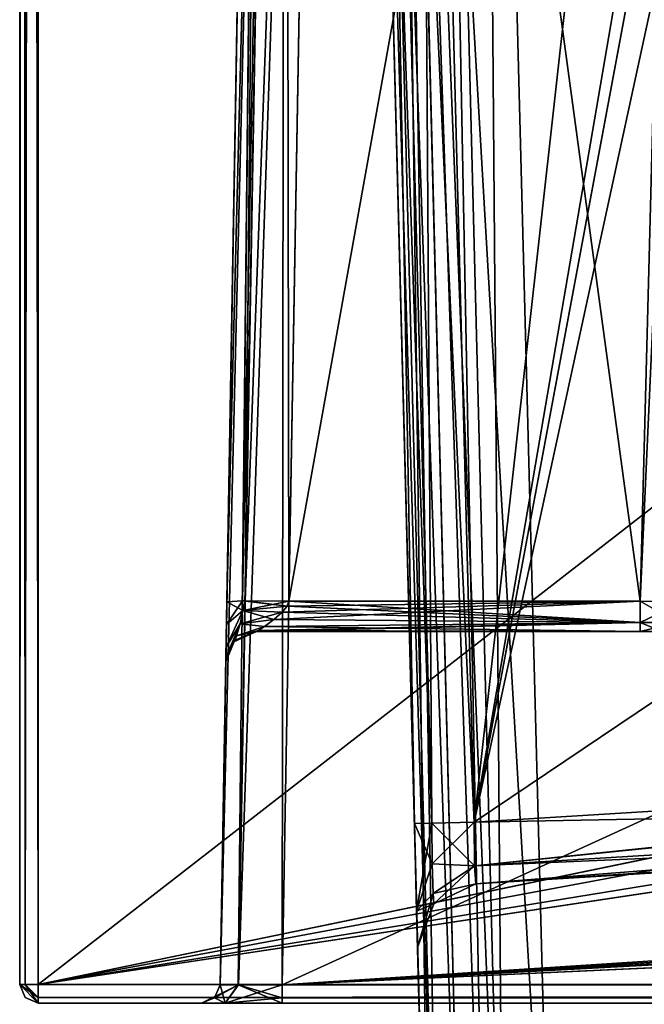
# Model space of a CAD drawing. Header units: millimetres. Extents: x -55 to 55, y -4 to 85.
# Tile 2 of 256: x -54.65 to -49.61, y -0.01 to 7.94. Entities that reach past the tile are written whole.
import ezdxf

# ---------------------------------------------------------------- set-up
doc = ezdxf.new("R2010")
doc.units = ezdxf.units.MM
doc.header["$LTSCALE"] = 74.742497
for name, color, linetype in [('20', 7, 'CONTINUOUS'), ('210', 7, 'CONTINUOUS'), ('211', 7, 'CONTINUOUS'), ('212', 7, 'CONTINUOUS'), ('22', 7, 'CONTINUOUS'), ('23', 7, 'CONTINUOUS'), ('241', 7, 'CONTINUOUS'), ('242', 7, 'CONTINUOUS'), ('243', 7, 'CONTINUOUS'), ('246', 7, 'CONTINUOUS'), ('247', 7, 'CONTINUOUS'), ('284', 7, 'CONTINUOUS'), ('285', 7, 'CONTINUOUS'), ('8025', 7, 'CONTINUOUS'), ('8027', 7, 'CONTINUOUS'), ('8028', 7, 'CONTINUOUS'), ('8030', 7, 'CONTINUOUS'), ('8042', 7, 'CONTINUOUS'), ('8079', 7, 'CONTINUOUS'), ('8080', 7, 'CONTINUOUS'), ('8091', 7, 'CONTINUOUS'), ('8092', 7, 'CONTINUOUS'), ('8093', 7, 'CONTINUOUS'), ('8131', 7, 'CONTINUOUS'), ('8137', 7, 'CONTINUOUS'), ('8138', 7, 'CONTINUOUS'), ('8139', 7, 'CONTINUOUS'), ('8140', 7, 'CONTINUOUS'), ('8149', 7, 'CONTINUOUS'), ('8277', 7, 'CONTINUOUS'), ('8278', 7, 'CONTINUOUS'), ('8279', 7, 'CONTINUOUS'), ('8281', 7, 'CONTINUOUS'), ('8282', 7, 'CONTINUOUS'), ('8303', 7, 'CONTINUOUS'), ('8304', 7, 'CONTINUOUS'), ('843', 7, 'CONTINUOUS'), ('8504', 7, 'CONTINUOUS'), ('8505', 7, 'CONTINUOUS'), ('8506', 7, 'CONTINUOUS'), ('8513', 7, 'CONTINUOUS'), ('8514', 7, 'CONTINUOUS'), ('8515', 7, 'CONTINUOUS'), ('8519', 7, 'CONTINUOUS'), ('8520', 7, 'CONTINUOUS'), ('868', 7, 'CONTINUOUS'), ('9165', 7, 'CONTINUOUS'), ('9166', 7, 'CONTINUOUS'), ('9167', 7, 'CONTINUOUS'), ('9168', 7, 'CONTINUOUS')]:
    doc.layers.add(name, color=color, linetype=linetype)

msp = doc.modelspace()

# ---------------------------------------------------------------- linework, layer by layer
at = {"layer": '20', "color": 213, "linetype": 'Continuous', "true_color": 0xdb7ad1}
for points in [[(-50.9201, 18.8461, 51.9198), (-50.3474, -3.0262, 51.347), (-6.3066, 18.8461, 51.9198), (-50.9201, 18.8461, 51.9198)], [(-6.3066, 18.8461, 51.9198), (-50.3474, -3.0262, 51.347), (-6.2909, 1.6954, 51.4707), (-6.3066, 18.8461, 51.9198)], [(-6.2909, 1.6954, 51.4707), (-50.3474, -3.0262, 51.347), (-5.9978, 0.9895, 51.4522), (-6.2909, 1.6954, 51.4707)], [(-5.9978, 0.9895, 51.4522), (-50.3474, -3.0262, 51.347), (-5.2906, 0.6969, 51.4445), (-5.9978, 0.9895, 51.4522)], [(-50.3474, -3.0262, 51.347), (50.3474, -3.0262, 51.347), (-5.2906, 0.6969, 51.4445), (-50.3474, -3.0262, 51.347)]]:
    msp.add_3dface(points, dxfattribs=at)
at = {"layer": '210', "color": 213, "linetype": 'Continuous', "true_color": 0xdb7ad1}
for points in [[(-50.9818, 1.4611, 5.8078), (-51.4372, 18.8499, 5.8078), (-48.8083, 13.1198, 5.7213), (-50.9818, 1.4611, 5.8078)], [(-42.6606, 1.97, 5.5169), (-50.9818, 1.4611, 5.8078), (-48.8083, 13.1198, 5.7213), (-42.6606, 1.97, 5.5169)]]:
    msp.add_3dface(points, dxfattribs=at)
at = {"layer": '211', "color": 213, "linetype": 'Continuous', "true_color": 0xdb7ad1}
for points in [[(-50.9818, 1.4611, -5.8078), (-49.044, 18.8499, -5.7243), (-51.4372, 18.8499, -5.8078), (-50.9818, 1.4611, -5.8078)], [(-48.9057, 13.5719, -5.7243), (-49.044, 18.8499, -5.7243), (-50.9818, 1.4611, -5.8078), (-48.9057, 13.5719, -5.7243)], [(-48.8075, 13.1177, -5.7212), (-48.9057, 13.5719, -5.7243), (-50.9818, 1.4611, -5.8078), (-48.8075, 13.1177, -5.7212)], [(-48.5401, 12.7207, -5.7123), (-48.8075, 13.1177, -5.7212), (-50.9818, 1.4611, -5.8078), (-48.5401, 12.7207, -5.7123)], [(-42.7916, 6.9722, -5.5169), (-48.5401, 12.7207, -5.7123), (-50.9818, 1.4611, -5.8078), (-42.7916, 6.9722, -5.5169)], [(-42.6606, 1.97, -5.5169), (-42.7916, 6.9722, -5.5169), (-50.9818, 1.4611, -5.8078), (-42.6606, 1.97, -5.5169)]]:
    msp.add_3dface(points, dxfattribs=at)
at = {"layer": '212', "color": 213, "linetype": 'Continuous', "true_color": 0xdb7ad1}
for points in [[(-50.9687, 0.9616, -5.3081), (-50.9687, 0.9616, 5.3081), (-42.6475, 1.4705, -5.0172), (-50.9687, 0.9616, -5.3081)], [(-50.9687, 0.9616, 5.3081), (-42.6475, 1.4705, 5.0172), (-42.6475, 1.4705, -5.0172), (-50.9687, 0.9616, 5.3081)]]:
    msp.add_3dface(points, dxfattribs=at)
at = {"layer": '22', "color": 213, "linetype": 'Continuous', "true_color": 0xdb7ad1}
for points in [[(-50.3474, -3.0262, -51.347), (-50.9201, 18.8461, -51.9198), (-6.3066, 18.8461, -51.9198), (-50.3474, -3.0262, -51.347)], [(-6.2909, 1.6954, -51.4707), (-50.3474, -3.0262, -51.347), (-6.3066, 18.8461, -51.9198), (-6.2909, 1.6954, -51.4707)], [(-5.9977, 0.9894, -51.4522), (-50.3474, -3.0262, -51.347), (-6.2909, 1.6954, -51.4707), (-5.9977, 0.9894, -51.4522)], [(-5.2906, 0.6969, -51.4445), (-50.3474, -3.0262, -51.347), (-5.9977, 0.9894, -51.4522), (-5.2906, 0.6969, -51.4445)], [(5.2906, 0.6969, -51.4445), (-50.3474, -3.0262, -51.347), (-5.2906, 0.6969, -51.4445), (5.2906, 0.6969, -51.4445)], [(50.3474, -3.0262, -51.347), (-50.3474, -3.0262, -51.347), (5.2906, 0.6969, -51.4445), (50.3474, -3.0262, -51.347)]]:
    msp.add_3dface(points, dxfattribs=at)
at = {"layer": '23', "color": 213, "linetype": 'Continuous', "true_color": 0xdb7ad1}
for points in [[(-51.3343, -3.5131, 50.3346), (-51.9198, 18.8461, 50.9201), (-51.9198, 18.8461, 6.3075), (-51.3343, -3.5131, 50.3346)], [(-51.9198, 18.8461, -50.9201), (-51.3343, -3.5131, -50.3346), (-51.4642, 1.4485, -6.3075), (-51.9198, 18.8461, -50.9201)], [(-51.9198, 18.8461, -6.3075), (-51.9198, 18.8461, -50.9201), (-51.4642, 1.4485, -6.3075), (-51.9198, 18.8461, -6.3075)], [(-51.4642, 1.4485, 6.3075), (-51.3343, -3.5131, 50.3346), (-51.9198, 18.8461, 6.3075), (-51.4642, 1.4485, 6.3075)], [(-51.4642, 1.4485, -6.3075), (-51.3343, -3.5131, -50.3346), (-51.4457, 0.742, -6.0149), (-51.4642, 1.4485, -6.3075)], [(-51.4457, 0.742, 6.0148), (-51.3343, -3.5131, 50.3346), (-51.4642, 1.4485, 6.3075), (-51.4457, 0.742, 6.0148)], [(-51.4457, 0.742, -6.0149), (-51.3343, -3.5131, -50.3346), (-51.438, 0.4494, -5.3081), (-51.4457, 0.742, -6.0149)], [(-51.438, 0.4494, 5.3081), (-51.3343, -3.5131, 50.3346), (-51.4457, 0.742, 6.0148), (-51.438, 0.4494, 5.3081)], [(-51.3343, -3.5131, -50.3346), (-51.3343, -3.5131, 50.3346), (-51.438, 0.4494, -5.3081), (-51.3343, -3.5131, -50.3346)], [(-51.438, 0.4494, -5.3081), (-51.3343, -3.5131, 50.3346), (-51.438, 0.4494, 5.3081), (-51.438, 0.4494, -5.3081)]]:
    msp.add_3dface(points, dxfattribs=at)
at = {"layer": '241', "color": 213, "linetype": 'Continuous', "true_color": 0xdb7ad1}
for points in [[(-42.6606, 1.97, -5.5169), (-50.9818, 1.4611, -5.8078), (-50.9798, 1.1074, -5.6618), (-42.6606, 1.97, -5.5169)], [(-42.6606, 1.97, -5.5169), (-50.9798, 1.1074, -5.6618), (-42.6595, 1.9526, -5.5165), (-42.6606, 1.97, -5.5169)], [(-42.6595, 1.9526, -5.5165), (-50.9798, 1.1074, -5.6618), (-42.6441, 1.6172, -5.3703), (-42.6595, 1.9526, -5.5165)], [(-50.9798, 1.1074, -5.6618), (-50.9687, 0.9616, -5.3081), (-42.6441, 1.6172, -5.3703), (-50.9798, 1.1074, -5.6618)], [(-42.6441, 1.6172, -5.3703), (-50.9687, 0.9616, -5.3081), (-42.6432, 1.5089, -5.2082), (-42.6441, 1.6172, -5.3703)], [(-50.9687, 0.9616, -5.3081), (-42.6475, 1.4705, -5.0172), (-42.6432, 1.5089, -5.2082), (-50.9687, 0.9616, -5.3081)]]:
    msp.add_3dface(points, dxfattribs=at)
at = {"layer": '242', "color": 213, "linetype": 'Continuous', "true_color": 0xdb7ad1}
for points in [[(-50.9687, 0.9616, 5.3081), (-51.3069, 0.8003, -5.3081), (-51.3069, 0.8003, 5.3081), (-50.9687, 0.9616, 5.3081)], [(-50.9687, 0.9616, 5.3081), (-50.9687, 0.9616, -5.3081), (-51.3069, 0.8003, -5.3081), (-50.9687, 0.9616, 5.3081)], [(-51.438, 0.4494, -5.3081), (-51.438, 0.4494, 5.3081), (-51.3069, 0.8003, 5.3081), (-51.438, 0.4494, -5.3081)], [(-51.3069, 0.8003, -5.3081), (-51.438, 0.4494, -5.3081), (-51.3069, 0.8003, 5.3081), (-51.3069, 0.8003, -5.3081)]]:
    msp.add_3dface(points, dxfattribs=at)
at = {"layer": '243', "color": 213, "linetype": 'Continuous', "true_color": 0xdb7ad1}
for points in [[(-50.9818, 1.4611, 5.8078), (-42.6606, 1.97, 5.5169), (-42.6441, 1.6172, 5.3703), (-50.9818, 1.4611, 5.8078)], [(-50.9798, 1.1074, 5.6617), (-50.9818, 1.4611, 5.8078), (-42.6441, 1.6172, 5.3703), (-50.9798, 1.1074, 5.6617)], [(-42.6475, 1.4705, 5.0172), (-50.9798, 1.1074, 5.6617), (-42.6441, 1.6172, 5.3703), (-42.6475, 1.4705, 5.0172)], [(-42.6475, 1.4705, 5.0172), (-50.9687, 0.9616, 5.3081), (-50.9798, 1.1074, 5.6617), (-42.6475, 1.4705, 5.0172)]]:
    msp.add_3dface(points, dxfattribs=at)
at = {"layer": '246', "color": 213, "linetype": 'Continuous', "true_color": 0xdb7ad1}
for points in [[(-51.4642, 1.4485, 6.3075), (-51.9198, 18.8461, 6.3075), (-51.7796, 18.8472, 5.9603), (-51.4642, 1.4485, 6.3075)], [(-51.4372, 18.8499, 5.8078), (-51.3239, 1.4521, 5.9602), (-51.7796, 18.8472, 5.9603), (-51.4372, 18.8499, 5.8078)], [(-51.3239, 1.4521, 5.9602), (-51.4642, 1.4485, 6.3075), (-51.7796, 18.8472, 5.9603), (-51.3239, 1.4521, 5.9602)], [(-51.4372, 18.8499, 5.8078), (-50.9818, 1.4611, 5.8078), (-51.3239, 1.4521, 5.9602), (-51.4372, 18.8499, 5.8078)]]:
    msp.add_3dface(points, dxfattribs=at)
at = {"layer": '247', "color": 213, "linetype": 'Continuous', "true_color": 0xdb7ad1}
for points in [[(-51.9198, 18.8461, -6.3075), (-51.3239, 1.4521, -5.9602), (-51.7793, 18.8472, -5.9601), (-51.9198, 18.8461, -6.3075)], [(-51.9198, 18.8461, -6.3075), (-51.4642, 1.4485, -6.3075), (-51.3239, 1.4521, -5.9602), (-51.9198, 18.8461, -6.3075)], [(-50.9818, 1.4611, -5.8078), (-51.4372, 18.8499, -5.8078), (-51.7793, 18.8472, -5.9601), (-50.9818, 1.4611, -5.8078)], [(-51.3239, 1.4521, -5.9602), (-50.9818, 1.4611, -5.8078), (-51.7793, 18.8472, -5.9601), (-51.3239, 1.4521, -5.9602)]]:
    msp.add_3dface(points, dxfattribs=at)
at = {"layer": '284', "color": 213, "linetype": 'Continuous', "true_color": 0xdb7ad1}
for points in [[(-51.4642, 1.4485, -6.3075), (-51.4457, 0.742, -6.0149), (-51.3239, 1.4521, -5.9602), (-51.4642, 1.4485, -6.3075)], [(-51.3239, 1.4521, -5.9602), (-51.4457, 0.742, -6.0149), (-51.3197, 1.1237, -5.8769), (-51.3239, 1.4521, -5.9602)], [(-50.9818, 1.4611, -5.8078), (-51.3239, 1.4521, -5.9602), (-51.3197, 1.1237, -5.8769), (-50.9818, 1.4611, -5.8078)], [(-50.9798, 1.1074, -5.6618), (-50.9818, 1.4611, -5.8078), (-51.3197, 1.1237, -5.8769), (-50.9798, 1.1074, -5.6618)], [(-51.3197, 1.1237, -5.8769), (-51.4457, 0.742, -6.0149), (-51.3134, 0.8835, -5.6365), (-51.3197, 1.1237, -5.8769)], [(-50.9798, 1.1074, -5.6618), (-51.3197, 1.1237, -5.8769), (-51.3134, 0.8835, -5.6365), (-50.9798, 1.1074, -5.6618)], [(-51.3069, 0.8003, -5.3081), (-50.9798, 1.1074, -5.6618), (-51.3134, 0.8835, -5.6365), (-51.3069, 0.8003, -5.3081)], [(-50.9687, 0.9616, -5.3081), (-50.9798, 1.1074, -5.6618), (-51.3069, 0.8003, -5.3081), (-50.9687, 0.9616, -5.3081)], [(-51.4457, 0.742, -6.0149), (-51.438, 0.4494, -5.3081), (-51.3134, 0.8835, -5.6365), (-51.4457, 0.742, -6.0149)], [(-51.438, 0.4494, -5.3081), (-51.3069, 0.8003, -5.3081), (-51.3134, 0.8835, -5.6365), (-51.438, 0.4494, -5.3081)]]:
    msp.add_3dface(points, dxfattribs=at)
at = {"layer": '285', "color": 213, "linetype": 'Continuous', "true_color": 0xdb7ad1}
for points in [[(-51.4642, 1.4485, 6.3075), (-51.3239, 1.4521, 5.9602), (-51.3197, 1.1237, 5.8769), (-51.4642, 1.4485, 6.3075)], [(-51.4457, 0.742, 6.0148), (-51.4642, 1.4485, 6.3075), (-51.3197, 1.1237, 5.8769), (-51.4457, 0.742, 6.0148)], [(-51.3239, 1.4521, 5.9602), (-50.9818, 1.4611, 5.8078), (-50.9798, 1.1074, 5.6617), (-51.3239, 1.4521, 5.9602)], [(-51.3239, 1.4521, 5.9602), (-50.9798, 1.1074, 5.6617), (-51.3197, 1.1237, 5.8769), (-51.3239, 1.4521, 5.9602)], [(-51.3134, 0.8835, 5.6365), (-51.4457, 0.742, 6.0148), (-51.3197, 1.1237, 5.8769), (-51.3134, 0.8835, 5.6365)], [(-50.9798, 1.1074, 5.6617), (-51.3134, 0.8835, 5.6365), (-51.3197, 1.1237, 5.8769), (-50.9798, 1.1074, 5.6617)], [(-50.9798, 1.1074, 5.6617), (-50.9687, 0.9616, 5.3081), (-51.3134, 0.8835, 5.6365), (-50.9798, 1.1074, 5.6617)], [(-50.9687, 0.9616, 5.3081), (-51.3069, 0.8003, 5.3081), (-51.3134, 0.8835, 5.6365), (-50.9687, 0.9616, 5.3081)], [(-51.3069, 0.8003, 5.3081), (-51.4457, 0.742, 6.0148), (-51.3134, 0.8835, 5.6365), (-51.3069, 0.8003, 5.3081)], [(-51.438, 0.4494, 5.3081), (-51.4457, 0.742, 6.0148), (-51.3069, 0.8003, 5.3081), (-51.438, 0.4494, 5.3081)]]:
    msp.add_3dface(points, dxfattribs=at)
at = {"layer": '8025', "color": 253, "linetype": 'Continuous', "true_color": 0xaab4c3}
for points in [[(-54.5, 0, -54.5), (54.5, 0, -54.5), (-52.5315, 0, -53.1814), (-54.5, 0, -54.5)], [(-53.1814, 0, -52.5315), (-54.5, 0, -54.5), (-52.9913, 0, -52.9909), (-53.1814, 0, -52.5315)], [(-52.9913, 0, -52.9909), (-54.5, 0, -54.5), (-52.5315, 0, -53.1814), (-52.9913, 0, -52.9909)], [(-54.5, 0, 54.5), (-54.5, 0, -54.5), (-53.1814, 0, -52.5315), (-54.5, 0, 54.5)], [(-54.5, 0, 54.5), (-53.1814, 0, -52.5315), (-53.1814, 0, 52.5315), (-54.5, 0, 54.5)], [(52.5315, 0, 53.1814), (-54.5, 0, 54.5), (-52.5315, 0, 53.1814), (52.5315, 0, 53.1814)], [(54.5, 0, 54.5), (-54.5, 0, 54.5), (52.5315, 0, 53.1814), (54.5, 0, 54.5)], [(-52.9909, 0, 52.9913), (-54.5, 0, 54.5), (-53.1814, 0, 52.5315), (-52.9909, 0, 52.9913)], [(-52.5315, 0, 53.1814), (-54.5, 0, 54.5), (-52.9909, 0, 52.9913), (-52.5315, 0, 53.1814)], [(-52.5315, 0, -53.1814), (54.5, 0, -54.5), (52.5315, 0, -53.1814), (-52.5315, 0, -53.1814)]]:
    msp.add_3dface(points, dxfattribs=at)
at = {"layer": '8027', "color": 253, "linetype": 'Continuous', "true_color": 0xaab4c3}
for points in [[(-54.65, 84.85, 54.5), (-54.65, 84.85, -54.5), (-54.65, 0.15, 54.5), (-54.65, 84.85, 54.5)], [(-54.65, 8.8333, -1.1667), (-54.65, 84.85, -54.5), (-54.65, 0.15, -54.5), (-54.65, 8.8333, -1.1667)], [(-54.65, 84.85, -54.5), (-54.65, 11.1667, 1.1667), (-54.65, 0.15, 54.5), (-54.65, 84.85, -54.5)], [(-54.65, 11.1667, 1.1667), (-54.65, 10, 1.65), (-54.65, 0.15, 54.5), (-54.65, 11.1667, 1.1667)], [(-54.65, 10, 1.65), (-54.65, 8.8333, 1.1667), (-54.65, 0.15, 54.5), (-54.65, 10, 1.65)], [(-54.65, 8.35), (-54.65, 8.8333, -1.1667), (-54.65, 0.15, -54.5), (-54.65, 8.35)], [(-54.65, 8.8333, 1.1667), (-54.65, 8.35), (-54.65, 0.15, 54.5), (-54.65, 8.8333, 1.1667)], [(-54.65, 0.15, 54.5), (-54.65, 8.35), (-54.65, 0.15, -54.5), (-54.65, 0.15, 54.5)]]:
    msp.add_3dface(points, dxfattribs=at)
at = {"layer": '8028', "color": 253, "linetype": 'Continuous', "true_color": 0xaab4c3}
for points in [[(54.5, 0.15, 54.65), (54.5, 84.85, 54.65), (-54.5, 84.85, 54.65), (54.5, 0.15, 54.65)], [(-54.5, 0.15, 54.65), (-1.1667, 8.8333, 54.65), (-54.5, 84.85, 54.65), (-54.5, 0.15, 54.65)], [(1.1667, 11.1667, 54.65), (54.5, 0.15, 54.65), (-54.5, 84.85, 54.65), (1.1667, 11.1667, 54.65)], [(0, 8.35, 54.65), (-1.1667, 8.8333, 54.65), (-54.5, 0.15, 54.65), (0, 8.35, 54.65)], [(54.5, 0.15, 54.65), (0, 8.35, 54.65), (-54.5, 0.15, 54.65), (54.5, 0.15, 54.65)]]:
    msp.add_3dface(points, dxfattribs=at)
at = {"layer": '8030', "color": 253, "linetype": 'Continuous', "true_color": 0xaab4c3}
for points in [[(-54.5, 84.85, -54.65), (54.5, 84.85, -54.65), (-54.5, 0.15, -54.65), (-54.5, 84.85, -54.65)], [(54.5, 84.85, -54.65), (-1.1667, 11.1667, -54.65), (-54.5, 0.15, -54.65), (54.5, 84.85, -54.65)], [(-1.1667, 11.1667, -54.65), (-1.65, 10, -54.65), (-54.5, 0.15, -54.65), (-1.1667, 11.1667, -54.65)], [(-1.65, 10, -54.65), (-1.1667, 8.8333, -54.65), (-54.5, 0.15, -54.65), (-1.65, 10, -54.65)], [(-1.1667, 8.8333, -54.65), (0, 8.35, -54.65), (-54.5, 0.15, -54.65), (-1.1667, 8.8333, -54.65)], [(-54.5, 0.15, -54.65), (0, 8.35, -54.65), (54.5, 0.15, -54.65), (-54.5, 0.15, -54.65)]]:
    msp.add_3dface(points, dxfattribs=at)
at = {"layer": '8042', "color": 253, "linetype": 'Continuous', "true_color": 0xaab4c3}
for points in [[(-52.736, 3, -4.0089), (-49.641, 3, -4.0089), (-52.736, 3, 4.0089), (-52.736, 3, -4.0089)], [(-49.641, 3, -4.0089), (-49.641, 3, 4.0089), (-52.736, 3, 4.0089), (-49.641, 3, -4.0089)], [(-49.4641, 3, -3.9356), (-49.641, 3, 4.0089), (-49.641, 3, -4.0089), (-49.4641, 3, -3.9356)], [(-49.4644, 3, 3.9359), (-49.641, 3, 4.0089), (-49.4641, 3, -3.9356), (-49.4644, 3, 3.9359)]]:
    msp.add_3dface(points, dxfattribs=at)
at = {"layer": '8079', "color": 253, "linetype": 'Continuous', "true_color": 0xaab4c3}
for points in [[(-49.1562, 21.7565, 4.7436), (-52.4775, 3.2435, 4.2588), (-49.641, 3.2435, 4.2588), (-49.1562, 21.7565, 4.7436)], [(-52.1544, 21.7565, 4.7436), (-52.4775, 3.2435, 4.2588), (-49.1562, 21.7565, 4.7436), (-52.1544, 21.7565, 4.7436)]]:
    msp.add_3dface(points, dxfattribs=at)
at = {"layer": '8080', "color": 253, "linetype": 'Continuous', "true_color": 0xaab4c3}
for points in [[(-52.1544, 21.7565, -4.7436), (-49.641, 3.2435, -4.2588), (-52.4775, 3.2435, -4.2588), (-52.1544, 21.7565, -4.7436)], [(-49.1562, 21.7565, -4.7436), (-49.641, 3.2435, -4.2588), (-52.1544, 21.7565, -4.7436), (-49.1562, 21.7565, -4.7436)]]:
    msp.add_3dface(points, dxfattribs=at)
at = {"layer": '8091', "color": 253, "linetype": 'Continuous', "true_color": 0xaab4c3}
for points in [[(-5.2435, 21.7544, 52.6543), (-4.7587, 3.2391, 52.9775), (-52.5315, 0.1474, 53.0314), (-5.2435, 21.7544, 52.6543)], [(-52.1544, 21.7544, 52.6543), (-5.2435, 21.7544, 52.6543), (-52.5315, 0.1474, 53.0314), (-52.1544, 21.7544, 52.6543)], [(-4.7587, 3.2391, 52.9775), (-4.7024, 3.0556, 52.9807), (-52.5315, 0.1474, 53.0314), (-4.7587, 3.2391, 52.9775)], [(-4.7024, 3.0556, 52.9807), (-4.5175, 2.8714, 52.9839), (-52.5315, 0.1474, 53.0314), (-4.7024, 3.0556, 52.9807)], [(-4.5175, 2.8714, 52.9839), (-4.3269, 2.7872, 52.9854), (-52.5315, 0.1474, 53.0314), (-4.5175, 2.8714, 52.9839)], [(-4.3269, 2.7872, 52.9854), (-4.1419, 2.7571, 52.9859), (-52.5315, 0.1474, 53.0314), (-4.3269, 2.7872, 52.9854)], [(4.1432, 2.7572, 52.9859), (52.5315, 0.1474, 53.0314), (-52.5315, 0.1474, 53.0314), (4.1432, 2.7572, 52.9859)], [(4.0089, 2.7544, 52.9859), (4.1432, 2.7572, 52.9859), (-52.5315, 0.1474, 53.0314), (4.0089, 2.7544, 52.9859)], [(-4.1419, 2.7571, 52.9859), (-4.0089, 2.7544, 52.9859), (-52.5315, 0.1474, 53.0314), (-4.1419, 2.7571, 52.9859)], [(-4.0089, 2.7544, 52.9859), (4.0089, 2.7544, 52.9859), (-52.5315, 0.1474, 53.0314), (-4.0089, 2.7544, 52.9859)]]:
    msp.add_3dface(points, dxfattribs=at)
at = {"layer": '8092', "color": 253, "linetype": 'Continuous', "true_color": 0xaab4c3}
for points in [[(-52.6543, 21.7544, -52.1544), (-52.6543, 21.7544, -5.2435), (-53.0314, 0.1474, -52.5315), (-52.6543, 21.7544, -52.1544)], [(-52.6543, 21.7544, 52.1544), (-53.0314, 0.1474, 52.5315), (-52.9853, 2.7883, 4.3307), (-52.6543, 21.7544, 52.1544)], [(-52.6543, 21.7544, -5.2435), (-52.9775, 3.2391, -4.7587), (-53.0314, 0.1474, -52.5315), (-52.6543, 21.7544, -5.2435)], [(-52.9839, 2.8728, 4.5197), (-52.6543, 21.7544, 52.1544), (-52.9853, 2.7883, 4.3307), (-52.9839, 2.8728, 4.5197)], [(-52.9807, 3.0564, 4.7029), (-52.6543, 21.7544, 52.1544), (-52.9839, 2.8728, 4.5197), (-52.9807, 3.0564, 4.7029)], [(-52.9775, 3.2391, 4.7587), (-52.6543, 21.7544, 52.1544), (-52.9807, 3.0564, 4.7029), (-52.9775, 3.2391, 4.7587)], [(-52.6543, 21.7544, 5.2435), (-52.6543, 21.7544, 52.1544), (-52.9775, 3.2391, 4.7587), (-52.6543, 21.7544, 5.2435)], [(-52.9775, 3.2391, -4.7587), (-52.9807, 3.0556, -4.7024), (-53.0314, 0.1474, -52.5315), (-52.9775, 3.2391, -4.7587)], [(-52.9807, 3.0556, -4.7024), (-52.9839, 2.8714, -4.5175), (-53.0314, 0.1474, -52.5315), (-52.9807, 3.0556, -4.7024)], [(-52.9839, 2.8714, -4.5175), (-52.9854, 2.7872, -4.3269), (-53.0314, 0.1474, -52.5315), (-52.9839, 2.8714, -4.5175)], [(-52.9853, 2.7883, 4.3307), (-53.0314, 0.1474, 52.5315), (-52.9859, 2.7572, 4.1432), (-52.9853, 2.7883, 4.3307)], [(-52.9854, 2.7872, -4.3269), (-52.9859, 2.7571, -4.1419), (-53.0314, 0.1474, -52.5315), (-52.9854, 2.7872, -4.3269)], [(-52.9859, 2.7572, 4.1432), (-53.0314, 0.1474, 52.5315), (-53.0314, 0.1474, -52.5315), (-52.9859, 2.7572, 4.1432)], [(-52.9859, 2.7544, 4.0089), (-52.9859, 2.7572, 4.1432), (-53.0314, 0.1474, -52.5315), (-52.9859, 2.7544, 4.0089)], [(-52.9859, 2.7571, -4.1419), (-52.9859, 2.7544, -4.0089), (-53.0314, 0.1474, -52.5315), (-52.9859, 2.7571, -4.1419)], [(-52.9859, 2.7544, -4.0089), (-52.9859, 2.7544, 4.0089), (-53.0314, 0.1474, -52.5315), (-52.9859, 2.7544, -4.0089)]]:
    msp.add_3dface(points, dxfattribs=at)
at = {"layer": '8093', "color": 253, "linetype": 'Continuous', "true_color": 0xaab4c3}
for points in [[(-52.1544, 21.7544, -52.6543), (-52.5315, 0.1474, -53.0314), (-4.3307, 2.7883, -52.9853), (-52.1544, 21.7544, -52.6543)], [(-4.5197, 2.8728, -52.9839), (-52.1544, 21.7544, -52.6543), (-4.3307, 2.7883, -52.9853), (-4.5197, 2.8728, -52.9839)], [(-4.7029, 3.0564, -52.9807), (-52.1544, 21.7544, -52.6543), (-4.5197, 2.8728, -52.9839), (-4.7029, 3.0564, -52.9807)], [(-4.7587, 3.2391, -52.9775), (-52.1544, 21.7544, -52.6543), (-4.7029, 3.0564, -52.9807), (-4.7587, 3.2391, -52.9775)], [(-5.2435, 21.7544, -52.6543), (-52.1544, 21.7544, -52.6543), (-4.7587, 3.2391, -52.9775), (-5.2435, 21.7544, -52.6543)], [(-4.3307, 2.7883, -52.9853), (-52.5315, 0.1474, -53.0314), (-4.1432, 2.7572, -52.9859), (-4.3307, 2.7883, -52.9853)], [(-4.1432, 2.7572, -52.9859), (-52.5315, 0.1474, -53.0314), (52.5315, 0.1474, -53.0314), (-4.1432, 2.7572, -52.9859)]]:
    msp.add_3dface(points, dxfattribs=at)
at = {"layer": '8131', "color": 253, "linetype": 'Continuous', "true_color": 0xaab4c3}
for points in [[(-53.0314, 0.1474, 52.5315), (-52.6543, 21.7544, 52.1544), (-52.5079, 21.7562, 52.5078), (-53.0314, 0.1474, 52.5315)], [(-53.0314, 0.1474, 52.5315), (-52.5079, 21.7562, 52.5078), (-52.8849, 0.1463, 52.8852), (-53.0314, 0.1474, 52.5315)], [(-52.5079, 21.7562, 52.5078), (-52.1544, 21.7544, 52.6543), (-52.8849, 0.1463, 52.8852), (-52.5079, 21.7562, 52.5078)], [(-52.1544, 21.7544, 52.6543), (-52.5315, 0.1474, 53.0314), (-52.8849, 0.1463, 52.8852), (-52.1544, 21.7544, 52.6543)]]:
    msp.add_3dface(points, dxfattribs=at)
at = {"layer": '8137', "color": 253, "linetype": 'Continuous', "true_color": 0xaab4c3}
for points in [[(-52.9775, 3.2391, -4.7587), (-52.5079, 21.7577, -4.8901), (-52.8504, 3.2456, -4.4259), (-52.9775, 3.2391, -4.7587)], [(-52.9775, 3.2391, -4.7587), (-52.6543, 21.7544, -5.2435), (-52.5079, 21.7577, -4.8901), (-52.9775, 3.2391, -4.7587)], [(-52.8504, 3.2456, -4.4259), (-52.5079, 21.7577, -4.8901), (-52.831, 3.2458, -4.4053), (-52.8504, 3.2456, -4.4259)], [(-52.5079, 21.7577, -4.8901), (-52.1544, 21.7565, -4.7436), (-52.831, 3.2458, -4.4053), (-52.5079, 21.7577, -4.8901)], [(-52.1544, 21.7565, -4.7436), (-52.4775, 3.2435, -4.2588), (-52.831, 3.2458, -4.4053), (-52.1544, 21.7565, -4.7436)]]:
    msp.add_3dface(points, dxfattribs=at)
at = {"layer": '8138', "color": 253, "linetype": 'Continuous', "true_color": 0xaab4c3}
for points in [[(-49.641, 3.2435, -4.2588), (-48.8034, 21.7593, -4.598), (-49.2873, 3.2407, -4.1121), (-49.641, 3.2435, -4.2588)], [(-49.641, 3.2435, -4.2588), (-49.1562, 21.7565, -4.7436), (-48.8034, 21.7593, -4.598), (-49.641, 3.2435, -4.2588)]]:
    msp.add_3dface(points, dxfattribs=at)
at = {"layer": '8139', "color": 253, "linetype": 'Continuous', "true_color": 0xaab4c3}
msp.add_3dface([(-49.1562, 21.7565, 4.7436), (-49.641, 3.2435, 4.2588), (-49.2879, 3.2407, 4.1127), (-49.1562, 21.7565, 4.7436)], dxfattribs=at)
at = {"layer": '8140', "color": 253, "linetype": 'Continuous', "true_color": 0xaab4c3}
for points in [[(-52.6543, 21.7544, 5.2435), (-52.9775, 3.2391, 4.7587), (-52.8504, 3.2456, 4.4259), (-52.6543, 21.7544, 5.2435)], [(-52.831, 3.2458, 4.4053), (-52.6543, 21.7544, 5.2435), (-52.8504, 3.2456, 4.4259), (-52.831, 3.2458, 4.4053)], [(-52.6543, 21.7544, 5.2435), (-52.831, 3.2458, 4.4053), (-52.5078, 21.7577, 4.89), (-52.6543, 21.7544, 5.2435)], [(-52.831, 3.2458, 4.4053), (-52.4775, 3.2435, 4.2588), (-52.5078, 21.7577, 4.89), (-52.831, 3.2458, 4.4053)], [(-52.4775, 3.2435, 4.2588), (-52.1544, 21.7565, 4.7436), (-52.5078, 21.7577, 4.89), (-52.4775, 3.2435, 4.2588)]]:
    msp.add_3dface(points, dxfattribs=at)
at = {"layer": '8149', "color": 253, "linetype": 'Continuous', "true_color": 0xaab4c3}
for points in [[(-52.6543, 21.7544, -52.1544), (-53.0314, 0.1474, -52.5315), (-52.8852, 0.1463, -52.8849), (-52.6543, 21.7544, -52.1544)], [(-52.5078, 21.7562, -52.5079), (-52.6543, 21.7544, -52.1544), (-52.8852, 0.1463, -52.8849), (-52.5078, 21.7562, -52.5079)], [(-52.5315, 0.1474, -53.0314), (-52.5078, 21.7562, -52.5079), (-52.8852, 0.1463, -52.8849), (-52.5315, 0.1474, -53.0314)], [(-52.5315, 0.1474, -53.0314), (-52.1544, 21.7544, -52.6543), (-52.5078, 21.7562, -52.5079), (-52.5315, 0.1474, -53.0314)]]:
    msp.add_3dface(points, dxfattribs=at)
at = {"layer": '8277', "color": 253, "linetype": 'Continuous', "true_color": 0xaab4c3}
for points in [[(-52.736, 3, -4.0089), (-52.736, 3, 4.0089), (-52.9112, 2.9283, 4.0089), (-52.736, 3, -4.0089)], [(-52.9112, 2.9283, -4.0089), (-52.736, 3, -4.0089), (-52.9112, 2.9283, 4.0089), (-52.9112, 2.9283, -4.0089)], [(-52.9859, 2.7544, 4.0089), (-52.9859, 2.7544, -4.0089), (-52.9225, 2.9165, -4.0089), (-52.9859, 2.7544, 4.0089)], [(-52.9859, 2.7544, 4.0089), (-52.9225, 2.9165, -4.0089), (-52.9225, 2.9165, 4.0089), (-52.9859, 2.7544, 4.0089)], [(-52.9225, 2.9165, -4.0089), (-52.9112, 2.9283, -4.0089), (-52.9225, 2.9165, 4.0089), (-52.9225, 2.9165, -4.0089)], [(-52.9225, 2.9165, 4.0089), (-52.9112, 2.9283, -4.0089), (-52.9112, 2.9283, 4.0089), (-52.9225, 2.9165, 4.0089)]]:
    msp.add_3dface(points, dxfattribs=at)
at = {"layer": '8278', "color": 253, "linetype": 'Continuous', "true_color": 0xaab4c3}
for points in [[(-52.4908, 3.2039, -4.2546), (-49.641, 3.0709, -4.1834), (-52.5318, 3.1548, -4.2401), (-52.4908, 3.2039, -4.2546)], [(-52.4775, 3.2435, -4.2588), (-49.641, 3.0709, -4.1834), (-52.4908, 3.2039, -4.2546), (-52.4775, 3.2435, -4.2588)], [(-52.4775, 3.2435, -4.2588), (-49.641, 3.2435, -4.2588), (-49.641, 3.0709, -4.1834), (-52.4775, 3.2435, -4.2588)], [(-52.5318, 3.1548, -4.2401), (-49.641, 3.0709, -4.1834), (-52.5979, 3.0974, -4.207), (-52.5318, 3.1548, -4.2401)], [(-52.6732, 3.0404, -4.1452), (-49.641, 3, -4.0089), (-52.7226, 3.0075, -4.0695), (-52.6732, 3.0404, -4.1452)], [(-52.5979, 3.0974, -4.207), (-49.641, 3.0709, -4.1834), (-52.6732, 3.0404, -4.1452), (-52.5979, 3.0974, -4.207)], [(-49.641, 3.0709, -4.1834), (-49.641, 3, -4.0089), (-52.6732, 3.0404, -4.1452), (-49.641, 3.0709, -4.1834)], [(-49.641, 3, -4.0089), (-52.736, 3, -4.0089), (-52.7226, 3.0075, -4.0695), (-49.641, 3, -4.0089)]]:
    msp.add_3dface(points, dxfattribs=at)
at = {"layer": '8279', "color": 253, "linetype": 'Continuous', "true_color": 0xaab4c3}
for points in [[(-49.641, 3.2435, -4.2588), (-49.2873, 3.2407, -4.1121), (-49.641, 3.0709, -4.1834), (-49.641, 3.2435, -4.2588)], [(-49.641, 3.0709, -4.1834), (-49.2873, 3.2407, -4.1121), (-49.3409, 3.0709, -4.0591), (-49.641, 3.0709, -4.1834)], [(-49.641, 3, -4.0089), (-49.641, 3.0709, -4.1834), (-49.3409, 3.0709, -4.0591), (-49.641, 3, -4.0089)], [(-49.4641, 3, -3.9356), (-49.641, 3, -4.0089), (-49.3409, 3.0709, -4.0591), (-49.4641, 3, -3.9356)]]:
    msp.add_3dface(points, dxfattribs=at)
at = {"layer": '8281', "color": 253, "linetype": 'Continuous', "true_color": 0xaab4c3}
for points in [[(-49.2879, 3.2407, 4.1127), (-49.641, 3.2435, 4.2588), (-49.3409, 3.0709, 4.0591), (-49.2879, 3.2407, 4.1127)], [(-49.641, 3.2435, 4.2588), (-49.641, 3.0709, 4.1834), (-49.3409, 3.0709, 4.0591), (-49.641, 3.2435, 4.2588)], [(-49.641, 3.0709, 4.1834), (-49.4644, 3, 3.9359), (-49.3409, 3.0709, 4.0591), (-49.641, 3.0709, 4.1834)], [(-49.641, 3, 4.0089), (-49.4644, 3, 3.9359), (-49.641, 3.0709, 4.1834), (-49.641, 3, 4.0089)]]:
    msp.add_3dface(points, dxfattribs=at)
at = {"layer": '8282', "color": 253, "linetype": 'Continuous', "true_color": 0xaab4c3}
for points in [[(-52.5979, 3.0974, 4.207), (-49.641, 3.2435, 4.2588), (-52.5318, 3.1548, 4.2401), (-52.5979, 3.0974, 4.207)], [(-49.641, 3.2435, 4.2588), (-52.5979, 3.0974, 4.207), (-49.641, 3.0709, 4.1834), (-49.641, 3.2435, 4.2588)], [(-52.5318, 3.1548, 4.2401), (-49.641, 3.2435, 4.2588), (-52.4908, 3.2039, 4.2546), (-52.5318, 3.1548, 4.2401)], [(-49.641, 3.2435, 4.2588), (-52.4775, 3.2435, 4.2588), (-52.4908, 3.2039, 4.2546), (-49.641, 3.2435, 4.2588)], [(-52.7226, 3.0075, 4.0695), (-52.736, 3, 4.0089), (-49.641, 3.0709, 4.1834), (-52.7226, 3.0075, 4.0695)], [(-52.736, 3, 4.0089), (-49.641, 3, 4.0089), (-49.641, 3.0709, 4.1834), (-52.736, 3, 4.0089)], [(-52.6732, 3.0404, 4.1452), (-52.7226, 3.0075, 4.0695), (-49.641, 3.0709, 4.1834), (-52.6732, 3.0404, 4.1452)], [(-52.5979, 3.0974, 4.207), (-52.6732, 3.0404, 4.1452), (-49.641, 3.0709, 4.1834), (-52.5979, 3.0974, 4.207)]]:
    msp.add_3dface(points, dxfattribs=at)
at = {"layer": '8303', "color": 253, "linetype": 'Continuous', "true_color": 0xaab4c3}
for points in [[(-52.9807, 3.0556, -4.7024), (-52.9775, 3.2391, -4.7587), (-52.8485, 3.1689, -4.3954), (-52.9807, 3.0556, -4.7024)], [(-52.9775, 3.2391, -4.7587), (-52.8504, 3.2456, -4.4259), (-52.8485, 3.1689, -4.3954), (-52.9775, 3.2391, -4.7587)], [(-52.8504, 3.2456, -4.4259), (-52.831, 3.2458, -4.4053), (-52.4908, 3.2039, -4.2546), (-52.8504, 3.2456, -4.4259)], [(-52.8504, 3.2456, -4.4259), (-52.4908, 3.2039, -4.2546), (-52.8485, 3.1689, -4.3954), (-52.8504, 3.2456, -4.4259)], [(-52.4908, 3.2039, -4.2546), (-52.5318, 3.1548, -4.2401), (-52.8485, 3.1689, -4.3954), (-52.4908, 3.2039, -4.2546)], [(-52.831, 3.2458, -4.4053), (-52.4775, 3.2435, -4.2588), (-52.4908, 3.2039, -4.2546), (-52.831, 3.2458, -4.4053)], [(-52.9839, 2.8714, -4.5175), (-52.8485, 3.1689, -4.3954), (-52.8698, 3.0598, -4.3213), (-52.9839, 2.8714, -4.5175)], [(-52.9839, 2.8714, -4.5175), (-52.9807, 3.0556, -4.7024), (-52.8485, 3.1689, -4.3954), (-52.9839, 2.8714, -4.5175)], [(-52.8485, 3.1689, -4.3954), (-52.5979, 3.0974, -4.207), (-52.8698, 3.0598, -4.3213), (-52.8485, 3.1689, -4.3954)], [(-52.5318, 3.1548, -4.2401), (-52.5979, 3.0974, -4.207), (-52.8485, 3.1689, -4.3954), (-52.5318, 3.1548, -4.2401)], [(-52.9854, 2.7872, -4.3269), (-52.9839, 2.8714, -4.5175), (-52.8698, 3.0598, -4.3213), (-52.9854, 2.7872, -4.3269)], [(-52.9854, 2.7872, -4.3269), (-52.8698, 3.0598, -4.3213), (-52.901, 2.963, -4.1956), (-52.9854, 2.7872, -4.3269)], [(-52.8698, 3.0598, -4.3213), (-52.6732, 3.0404, -4.1452), (-52.901, 2.963, -4.1956), (-52.8698, 3.0598, -4.3213)], [(-52.6732, 3.0404, -4.1452), (-52.7226, 3.0075, -4.0695), (-52.901, 2.963, -4.1956), (-52.6732, 3.0404, -4.1452)], [(-52.5979, 3.0974, -4.207), (-52.6732, 3.0404, -4.1452), (-52.8698, 3.0598, -4.3213), (-52.5979, 3.0974, -4.207)], [(-52.9859, 2.7571, -4.1419), (-52.9854, 2.7872, -4.3269), (-52.901, 2.963, -4.1956), (-52.9859, 2.7571, -4.1419)], [(-52.9225, 2.9165, -4.0089), (-52.9859, 2.7571, -4.1419), (-52.901, 2.963, -4.1956), (-52.9225, 2.9165, -4.0089)], [(-52.9112, 2.9283, -4.0089), (-52.9225, 2.9165, -4.0089), (-52.901, 2.963, -4.1956), (-52.9112, 2.9283, -4.0089)], [(-52.736, 3, -4.0089), (-52.9112, 2.9283, -4.0089), (-52.901, 2.963, -4.1956), (-52.736, 3, -4.0089)], [(-52.7226, 3.0075, -4.0695), (-52.736, 3, -4.0089), (-52.901, 2.963, -4.1956), (-52.7226, 3.0075, -4.0695)], [(-52.9859, 2.7544, -4.0089), (-52.9859, 2.7571, -4.1419), (-52.9225, 2.9165, -4.0089), (-52.9859, 2.7544, -4.0089)]]:
    msp.add_3dface(points, dxfattribs=at)
at = {"layer": '8304', "color": 253, "linetype": 'Continuous', "true_color": 0xaab4c3}
for points in [[(-52.8504, 3.2456, 4.4259), (-52.9807, 3.0564, 4.7029), (-52.8485, 3.1689, 4.3954), (-52.8504, 3.2456, 4.4259)], [(-52.9775, 3.2391, 4.7587), (-52.9807, 3.0564, 4.7029), (-52.8504, 3.2456, 4.4259), (-52.9775, 3.2391, 4.7587)], [(-52.831, 3.2458, 4.4053), (-52.8504, 3.2456, 4.4259), (-52.8485, 3.1689, 4.3954), (-52.831, 3.2458, 4.4053)], [(-52.4775, 3.2435, 4.2588), (-52.831, 3.2458, 4.4053), (-52.8485, 3.1689, 4.3954), (-52.4775, 3.2435, 4.2588)], [(-52.4908, 3.2039, 4.2546), (-52.4775, 3.2435, 4.2588), (-52.8485, 3.1689, 4.3954), (-52.4908, 3.2039, 4.2546)], [(-52.5318, 3.1548, 4.2401), (-52.4908, 3.2039, 4.2546), (-52.8485, 3.1689, 4.3954), (-52.5318, 3.1548, 4.2401)], [(-52.9807, 3.0564, 4.7029), (-52.9839, 2.8728, 4.5197), (-52.8485, 3.1689, 4.3954), (-52.9807, 3.0564, 4.7029)], [(-52.8485, 3.1689, 4.3954), (-52.9839, 2.8728, 4.5197), (-52.8698, 3.0598, 4.3213), (-52.8485, 3.1689, 4.3954)], [(-52.5318, 3.1548, 4.2401), (-52.8485, 3.1689, 4.3954), (-52.8698, 3.0598, 4.3213), (-52.5318, 3.1548, 4.2401)], [(-52.5979, 3.0974, 4.207), (-52.5318, 3.1548, 4.2401), (-52.8698, 3.0598, 4.3213), (-52.5979, 3.0974, 4.207)], [(-52.8698, 3.0598, 4.3213), (-52.9853, 2.7883, 4.3307), (-52.901, 2.963, 4.1956), (-52.8698, 3.0598, 4.3213)], [(-52.9839, 2.8728, 4.5197), (-52.9853, 2.7883, 4.3307), (-52.8698, 3.0598, 4.3213), (-52.9839, 2.8728, 4.5197)], [(-52.6732, 3.0404, 4.1452), (-52.8698, 3.0598, 4.3213), (-52.901, 2.963, 4.1956), (-52.6732, 3.0404, 4.1452)], [(-52.7226, 3.0075, 4.0695), (-52.6732, 3.0404, 4.1452), (-52.901, 2.963, 4.1956), (-52.7226, 3.0075, 4.0695)], [(-52.6732, 3.0404, 4.1452), (-52.5979, 3.0974, 4.207), (-52.8698, 3.0598, 4.3213), (-52.6732, 3.0404, 4.1452)], [(-52.9859, 2.7572, 4.1432), (-52.9859, 2.7544, 4.0089), (-52.901, 2.963, 4.1956), (-52.9859, 2.7572, 4.1432)], [(-52.9859, 2.7544, 4.0089), (-52.9225, 2.9165, 4.0089), (-52.901, 2.963, 4.1956), (-52.9859, 2.7544, 4.0089)], [(-52.9853, 2.7883, 4.3307), (-52.9859, 2.7572, 4.1432), (-52.901, 2.963, 4.1956), (-52.9853, 2.7883, 4.3307)], [(-52.9225, 2.9165, 4.0089), (-52.7226, 3.0075, 4.0695), (-52.901, 2.963, 4.1956), (-52.9225, 2.9165, 4.0089)], [(-52.7226, 3.0075, 4.0695), (-52.9225, 2.9165, 4.0089), (-52.9112, 2.9283, 4.0089), (-52.7226, 3.0075, 4.0695)], [(-52.736, 3, 4.0089), (-52.7226, 3.0075, 4.0695), (-52.9112, 2.9283, 4.0089), (-52.736, 3, 4.0089)]]:
    msp.add_3dface(points, dxfattribs=at)
at = {"layer": '843', "color": 213, "linetype": 'Continuous', "true_color": 0xdb7ad1}
for points in [[(-51.3343, -3.5131, -50.3346), (-51.9198, 18.8461, -50.9201), (-51.6284, 18.8444, -51.6256), (-51.3343, -3.5131, -50.3346)], [(-51.3058, 18.8449, -51.8424), (-50.8799, -3.2988, -51.1818), (-51.6284, 18.8444, -51.6256), (-51.3058, 18.8449, -51.8424)], [(-51.334, -3.5134, -50.3601), (-51.3342, -3.5133, -50.3474), (-51.6284, 18.8444, -51.6256), (-51.334, -3.5134, -50.3601)], [(-51.2607, -3.4846, -50.7138), (-51.334, -3.5134, -50.3601), (-51.6284, 18.8444, -51.6256), (-51.2607, -3.4846, -50.7138)], [(-51.0591, -3.388, -51.0302), (-51.2607, -3.4846, -50.7138), (-51.6284, 18.8444, -51.6256), (-51.0591, -3.388, -51.0302)], [(-50.8799, -3.2988, -51.1818), (-51.0591, -3.388, -51.0302), (-51.6284, 18.8444, -51.6256), (-50.8799, -3.2988, -51.1818)], [(-51.3342, -3.5133, -50.3474), (-51.3343, -3.5131, -50.3346), (-51.6284, 18.8444, -51.6256), (-51.3342, -3.5133, -50.3474)], [(-50.9201, 18.8461, -51.9198), (-50.7414, -3.2288, -51.2586), (-51.3058, 18.8449, -51.8424), (-50.9201, 18.8461, -51.9198)], [(-50.7414, -3.2288, -51.2586), (-50.8799, -3.2988, -51.1818), (-51.3058, 18.8449, -51.8424), (-50.7414, -3.2288, -51.2586)], [(-50.9201, 18.8461, -51.9198), (-50.3474, -3.0262, -51.347), (-50.7414, -3.2288, -51.2586), (-50.9201, 18.8461, -51.9198)]]:
    msp.add_3dface(points, dxfattribs=at)
at = {"layer": '8504', "color": 253, "linetype": 'Continuous', "true_color": 0xaab4c3}
for points in [[(-54.6061, 0.15, -54.6061), (-54.65, 0.15, -54.5), (-54.6061, 84.85, -54.6061), (-54.6061, 0.15, -54.6061)], [(-54.65, 0.15, -54.5), (-54.65, 84.85, -54.5), (-54.6061, 84.85, -54.6061), (-54.65, 0.15, -54.5)], [(-54.5, 84.85, -54.65), (-54.5, 0.15, -54.65), (-54.6061, 0.15, -54.6061), (-54.5, 84.85, -54.65)], [(-54.5, 84.85, -54.65), (-54.6061, 0.15, -54.6061), (-54.6061, 84.85, -54.6061), (-54.5, 84.85, -54.65)]]:
    msp.add_3dface(points, dxfattribs=at)
at = {"layer": '8505', "color": 253, "linetype": 'Continuous', "true_color": 0xaab4c3}
for points in [[(-54.6061, 0.0439, 54.5), (-54.65, 0.15, 54.5), (-54.6061, 0.0439, -54.5), (-54.6061, 0.0439, 54.5)], [(-54.65, 0.15, 54.5), (-54.65, 0.15, -54.5), (-54.6061, 0.0439, -54.5), (-54.65, 0.15, 54.5)], [(-54.5, 0, -54.5), (-54.6061, 0.0439, 54.5), (-54.6061, 0.0439, -54.5), (-54.5, 0, -54.5)], [(-54.5, 0, -54.5), (-54.5, 0, 54.5), (-54.6061, 0.0439, 54.5), (-54.5, 0, -54.5)]]:
    msp.add_3dface(points, dxfattribs=at)
at = {"layer": '8506', "color": 253, "linetype": 'Continuous', "true_color": 0xaab4c3}
for points in [[(-54.65, 84.85, 54.5), (-54.6061, 0.15, 54.6061), (-54.6061, 84.85, 54.6061), (-54.65, 84.85, 54.5)], [(-54.65, 84.85, 54.5), (-54.65, 0.15, 54.5), (-54.6061, 0.15, 54.6061), (-54.65, 84.85, 54.5)], [(-54.5, 0.15, 54.65), (-54.5, 84.85, 54.65), (-54.6061, 84.85, 54.6061), (-54.5, 0.15, 54.65)], [(-54.6061, 0.15, 54.6061), (-54.5, 0.15, 54.65), (-54.6061, 84.85, 54.6061), (-54.6061, 0.15, 54.6061)]]:
    msp.add_3dface(points, dxfattribs=at)
at = {"layer": '8513', "color": 253, "linetype": 'Continuous', "true_color": 0xaab4c3}
for points in [[(-53.0314, 0.1474, -52.5315), (-53.0314, 0.1474, 52.5315), (-53.0763, 0.043, 52.5315), (-53.0314, 0.1474, -52.5315)], [(-53.0763, 0.043, -52.5315), (-53.0314, 0.1474, -52.5315), (-53.0763, 0.043, 52.5315), (-53.0763, 0.043, -52.5315)], [(-53.1814, 0, 52.5315), (-53.1814, 0, -52.5315), (-53.0763, 0.043, -52.5315), (-53.1814, 0, 52.5315)], [(-53.1814, 0, 52.5315), (-53.0763, 0.043, -52.5315), (-53.0763, 0.043, 52.5315), (-53.1814, 0, 52.5315)]]:
    msp.add_3dface(points, dxfattribs=at)
at = {"layer": '8514', "color": 253, "linetype": 'Continuous', "true_color": 0xaab4c3}
for points in [[(-52.8849, 0.1463, 52.8852), (-53.1814, 0, 52.5315), (-53.0763, 0.043, 52.5315), (-52.8849, 0.1463, 52.8852)], [(-52.9909, 0, 52.9913), (-53.1814, 0, 52.5315), (-52.8849, 0.1463, 52.8852), (-52.9909, 0, 52.9913)], [(-53.0314, 0.1474, 52.5315), (-52.8849, 0.1463, 52.8852), (-53.0763, 0.043, 52.5315), (-53.0314, 0.1474, 52.5315)], [(-52.9909, 0, 52.9913), (-52.5315, 0.1474, 53.0314), (-52.5315, 0.043, 53.0763), (-52.9909, 0, 52.9913)], [(-52.5315, 0.1474, 53.0314), (-52.9909, 0, 52.9913), (-52.8849, 0.1463, 52.8852), (-52.5315, 0.1474, 53.0314)], [(-52.5315, 0, 53.1814), (-52.9909, 0, 52.9913), (-52.5315, 0.043, 53.0763), (-52.5315, 0, 53.1814)]]:
    msp.add_3dface(points, dxfattribs=at)
at = {"layer": '8515', "color": 253, "linetype": 'Continuous', "true_color": 0xaab4c3}
for points in [[(-52.5315, 0.1474, 53.0314), (52.5315, 0.043, 53.0763), (-52.5315, 0.043, 53.0763), (-52.5315, 0.1474, 53.0314)], [(-52.5315, 0.1474, 53.0314), (52.5315, 0.1474, 53.0314), (52.5315, 0.043, 53.0763), (-52.5315, 0.1474, 53.0314)], [(52.5315, 0.043, 53.0763), (52.5315, 0, 53.1814), (-52.5315, 0.043, 53.0763), (52.5315, 0.043, 53.0763)], [(52.5315, 0, 53.1814), (-52.5315, 0, 53.1814), (-52.5315, 0.043, 53.0763), (52.5315, 0, 53.1814)]]:
    msp.add_3dface(points, dxfattribs=at)
at = {"layer": '8519', "color": 253, "linetype": 'Continuous', "true_color": 0xaab4c3}
for points in [[(52.5315, 0.1474, -53.0314), (-52.5315, 0.1474, -53.0314), (-52.5315, 0.043, -53.0763), (52.5315, 0.1474, -53.0314)], [(52.5315, 0.1474, -53.0314), (-52.5315, 0.043, -53.0763), (52.5315, 0.043, -53.0763), (52.5315, 0.1474, -53.0314)], [(-52.5315, 0.043, -53.0763), (-52.5315, 0, -53.1814), (52.5315, 0.043, -53.0763), (-52.5315, 0.043, -53.0763)], [(-52.5315, 0, -53.1814), (52.5315, 0, -53.1814), (52.5315, 0.043, -53.0763), (-52.5315, 0, -53.1814)]]:
    msp.add_3dface(points, dxfattribs=at)
at = {"layer": '8520', "color": 253, "linetype": 'Continuous', "true_color": 0xaab4c3}
for points in [[(-52.9913, 0, -52.9909), (-53.0314, 0.1474, -52.5315), (-53.0763, 0.043, -52.5315), (-52.9913, 0, -52.9909)], [(-53.0314, 0.1474, -52.5315), (-52.9913, 0, -52.9909), (-52.8852, 0.1463, -52.8849), (-53.0314, 0.1474, -52.5315)], [(-52.9913, 0, -52.9909), (-52.5315, 0, -53.1814), (-52.8852, 0.1463, -52.8849), (-52.9913, 0, -52.9909)], [(-52.5315, 0.1474, -53.0314), (-52.8852, 0.1463, -52.8849), (-52.5315, 0.043, -53.0763), (-52.5315, 0.1474, -53.0314)], [(-52.8852, 0.1463, -52.8849), (-52.5315, 0, -53.1814), (-52.5315, 0.043, -53.0763), (-52.8852, 0.1463, -52.8849)], [(-53.1814, 0, -52.5315), (-52.9913, 0, -52.9909), (-53.0763, 0.043, -52.5315), (-53.1814, 0, -52.5315)]]:
    msp.add_3dface(points, dxfattribs=at)
at = {"layer": '868', "color": 213, "linetype": 'Continuous', "true_color": 0xdb7ad1}
for points in [[(-51.2607, -3.4846, 50.7138), (-51.9198, 18.8461, 50.9201), (-51.334, -3.5134, 50.3601), (-51.2607, -3.4846, 50.7138)], [(-51.9198, 18.8461, 50.9201), (-51.2607, -3.4846, 50.7138), (-51.8424, 18.8449, 51.3058), (-51.9198, 18.8461, 50.9201)], [(-51.9198, 18.8461, 50.9201), (-51.3343, -3.5131, 50.3346), (-51.3342, -3.5133, 50.3474), (-51.9198, 18.8461, 50.9201)], [(-51.334, -3.5134, 50.3601), (-51.9198, 18.8461, 50.9201), (-51.3342, -3.5133, 50.3474), (-51.334, -3.5134, 50.3601)], [(-51.2607, -3.4846, 50.7138), (-51.0591, -3.388, 51.0302), (-51.8424, 18.8449, 51.3058), (-51.2607, -3.4846, 50.7138)], [(-51.8424, 18.8449, 51.3058), (-51.0591, -3.388, 51.0302), (-51.6256, 18.8444, 51.6284), (-51.8424, 18.8449, 51.3058)], [(-50.3474, -3.0262, 51.347), (-50.9201, 18.8461, 51.9198), (-51.6256, 18.8444, 51.6284), (-50.3474, -3.0262, 51.347)], [(-50.7414, -3.2288, 51.2585), (-50.3474, -3.0262, 51.347), (-51.6256, 18.8444, 51.6284), (-50.7414, -3.2288, 51.2585)], [(-51.0591, -3.388, 51.0302), (-50.7414, -3.2288, 51.2585), (-51.6256, 18.8444, 51.6284), (-51.0591, -3.388, 51.0302)]]:
    msp.add_3dface(points, dxfattribs=at)
at = {"layer": '9165', "color": 253, "linetype": 'Continuous', "true_color": 0xaab4c3}
for points in [[(-54.5, 0.15, -54.65), (54.5, 0.15, -54.65), (54.5, 0.0439, -54.6061), (-54.5, 0.15, -54.65)], [(-54.5, 0.0439, -54.6061), (-54.5, 0.15, -54.65), (54.5, 0.0439, -54.6061), (-54.5, 0.0439, -54.6061)], [(54.5, 0, -54.5), (-54.5, 0, -54.5), (-54.5, 0.0439, -54.6061), (54.5, 0, -54.5)], [(54.5, 0, -54.5), (-54.5, 0.0439, -54.6061), (54.5, 0.0439, -54.6061), (54.5, 0, -54.5)]]:
    msp.add_3dface(points, dxfattribs=at)
at = {"layer": '9166', "color": 253, "linetype": 'Continuous', "true_color": 0xaab4c3}
for points in [[(54.5, 0.15, 54.65), (-54.5, 0.15, 54.65), (-54.5, 0.0439, 54.6061), (54.5, 0.15, 54.65)], [(54.5, 0.15, 54.65), (-54.5, 0.0439, 54.6061), (54.5, 0.0439, 54.6061), (54.5, 0.15, 54.65)], [(-54.5, 0.0439, 54.6061), (-54.5, 0, 54.5), (54.5, 0.0439, 54.6061), (-54.5, 0.0439, 54.6061)], [(-54.5, 0, 54.5), (54.5, 0, 54.5), (54.5, 0.0439, 54.6061), (-54.5, 0, 54.5)]]:
    msp.add_3dface(points, dxfattribs=at)
at = {"layer": '9167', "color": 253, "linetype": 'Continuous', "true_color": 0xaab4c3}
for points in [[(-54.65, 0.15, 54.5), (-54.5, 0, 54.5), (-54.6061, 0.15, 54.6061), (-54.65, 0.15, 54.5)], [(-54.5, 0, 54.5), (-54.65, 0.15, 54.5), (-54.6061, 0.0439, 54.5), (-54.5, 0, 54.5)], [(-54.5, 0, 54.5), (-54.5, 0.0439, 54.6061), (-54.6061, 0.15, 54.6061), (-54.5, 0, 54.5)], [(-54.5, 0.0439, 54.6061), (-54.5, 0.15, 54.65), (-54.6061, 0.15, 54.6061), (-54.5, 0.0439, 54.6061)]]:
    msp.add_3dface(points, dxfattribs=at)
at = {"layer": '9168', "color": 253, "linetype": 'Continuous', "true_color": 0xaab4c3}
for points in [[(-54.65, 0.15, -54.5), (-54.6061, 0.15, -54.6061), (-54.5, 0.0439, -54.6061), (-54.65, 0.15, -54.5)], [(-54.5, 0, -54.5), (-54.65, 0.15, -54.5), (-54.5, 0.0439, -54.6061), (-54.5, 0, -54.5)], [(-54.65, 0.15, -54.5), (-54.5, 0, -54.5), (-54.6061, 0.0439, -54.5), (-54.65, 0.15, -54.5)], [(-54.6061, 0.15, -54.6061), (-54.5, 0.15, -54.65), (-54.5, 0.0439, -54.6061), (-54.6061, 0.15, -54.6061)]]:
    msp.add_3dface(points, dxfattribs=at)

doc.saveas('drawing.dxf')
